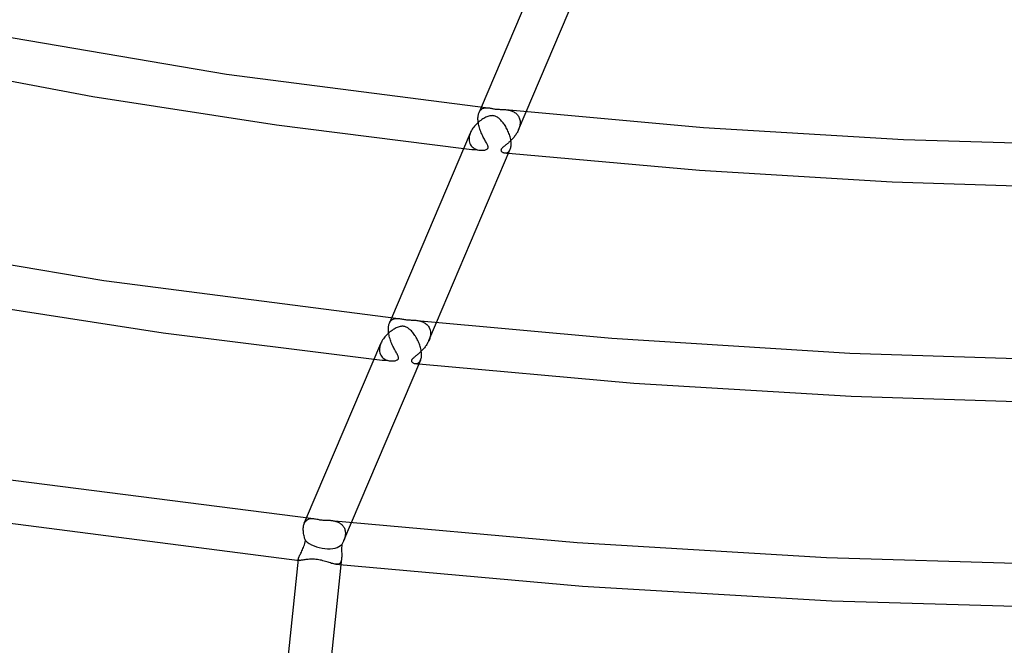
# Model space of a CAD drawing. Header units: millimetres. Extents: x -657 to 657, y -323 to 528.
# Tile 61 of 131: x -111 to -19, y 123 to 181. Entities that reach past the tile are written whole.
import ezdxf

# ---------------------------------------------------------------- set-up
doc = ezdxf.new("R2010")
doc.units = ezdxf.units.MM
doc.layers.add('HIDDEN', color=7, linetype='Continuous')
doc.layers.add('THICK', color=7, linetype='Continuous')

msp = doc.modelspace()

# ---------------------------------------------------------------- linework, layer by layer
at = {"layer": 'HIDDEN'}
for p, q in [((-67.973, 172.489), (-67.757, 172.997)), ((-67.854, 172.689), (-67.808, 172.74)), ((-67.808, 172.74), (-67.757, 172.785)), ((-67.757, 172.785), (-67.704, 172.823)), ((-67.704, 172.823), (-67.649, 172.856)), ((-67.649, 172.856), (-67.59, 172.882)), ((-67.59, 172.882), (-67.53, 172.903)), ((-67.53, 172.903), (-67.466, 172.919)), ((-67.466, 172.919), (-67.401, 172.93)), ((-67.401, 172.93), (-67.334, 172.936)), ((-67.334, 172.936), (-67.265, 172.937)), ((-67.265, 172.937), (-67.196, 172.935)), ((-67.196, 172.935), (-67.127, 172.929)), ((-65.515, 172.758), (-65.428, 172.747)), ((-65.428, 172.747), (-65.34, 172.734)), ((-65.34, 172.734), (-65.251, 172.718)), ((-68.071, 171.985), (-68.07, 171.999)), ((-68.071, 171.97), (-68.071, 171.985)), ((-68.071, 171.955), (-68.071, 171.97)), ((-68.07, 171.851), (-68.071, 171.955)), ((-68.07, 172.014), (-68.069, 172.028)), ((-68.07, 171.999), (-68.07, 172.014)), ((-68.064, 171.743), (-68.07, 171.851)), ((-68.069, 172.028), (-68.068, 172.043)), ((-68.068, 172.043), (-68.062, 172.129)), ((-68.062, 172.129), (-68.051, 172.21)), ((-68.051, 172.21), (-68.036, 172.287)), ((-68.036, 172.287), (-68.018, 172.36)), ((-68.018, 172.36), (-67.997, 172.428)), ((-67.997, 172.428), (-67.972, 172.492)), ((-67.972, 172.492), (-67.937, 172.565)), ((-67.937, 172.565), (-67.897, 172.63)), ((-67.897, 172.63), (-67.854, 172.689)), ((-65.251, 172.718), (-65.162, 172.698)), ((-65.162, 172.698), (-65.074, 172.674)), ((-65.074, 172.674), (-64.989, 172.646)), ((-64.989, 172.646), (-64.905, 172.615)), ((-64.905, 172.615), (-64.825, 172.579)), ((-64.825, 172.579), (-64.747, 172.54)), ((-64.747, 172.54), (-64.673, 172.496)), ((-64.673, 172.496), (-64.603, 172.448)), ((-64.603, 172.448), (-64.536, 172.395)), ((-64.536, 172.395), (-64.474, 172.338)), ((-64.474, 172.338), (-64.416, 172.276)), ((-64.416, 172.276), (-64.363, 172.209)), ((-64.363, 172.209), (-64.315, 172.138)), ((-64.315, 172.138), (-64.274, 172.063)), ((-64.307, 170.889), (-63.597, 172.56)), ((-64.274, 172.063), (-64.238, 171.983)), ((-64.238, 171.983), (-64.208, 171.899)), ((-64.208, 171.899), (-64.185, 171.811)), ((-68.052, 171.632), (-68.064, 171.743)), ((-68.036, 171.519), (-68.052, 171.632)), ((-68.015, 171.405), (-68.036, 171.519)), ((-67.99, 171.29), (-68.015, 171.405)), ((-67.962, 171.176), (-67.99, 171.29)), ((-67.929, 171.062), (-67.962, 171.176)), ((-67.894, 170.949), (-67.929, 171.062)), ((-67.855, 170.836), (-67.894, 170.949)), ((-64.27, 170.981), (-64.307, 170.888)), ((-64.238, 171.074), (-64.27, 170.981)), ((-64.211, 171.167), (-64.238, 171.074)), ((-64.189, 171.261), (-64.211, 171.167)), ((-64.173, 171.354), (-64.189, 171.261)), ((-64.185, 171.811), (-64.17, 171.721)), ((-64.163, 171.447), (-64.173, 171.354)), ((-64.17, 171.721), (-64.161, 171.628)), ((-64.159, 171.539), (-64.163, 171.447)), ((-64.161, 171.628), (-64.16, 171.613)), ((-64.16, 171.613), (-64.159, 171.598)), ((-64.159, 171.598), (-64.159, 171.584)), ((-64.159, 171.584), (-64.159, 171.569)), ((-64.159, 171.569), (-64.159, 171.554)), ((-64.159, 171.554), (-64.159, 171.539)), ((-68.901, 170.058), (-68.902, 170.044)), ((-68.902, 170.044), (-68.902, 170.03)), ((-68.902, 170.03), (-68.902, 170.015)), ((-68.902, 170.015), (-68.902, 170.001)), ((-68.902, 170.001), (-68.892, 169.861)), ((-68.9, 170.087), (-68.901, 170.072)), ((-68.901, 170.072), (-68.901, 170.058)), ((-68.892, 170.173), (-68.9, 170.087)), ((-68.879, 170.261), (-68.892, 170.173)), ((-68.859, 170.351), (-68.879, 170.261)), ((-68.834, 170.44), (-68.859, 170.351)), ((-68.803, 170.53), (-68.834, 170.44)), ((-68.768, 170.619), (-68.803, 170.53)), ((-67.814, 170.726), (-67.855, 170.836)), ((-67.77, 170.617), (-67.814, 170.726)), ((-67.725, 170.51), (-67.77, 170.617)), ((-67.678, 170.405), (-67.725, 170.51)), ((-67.629, 170.303), (-67.678, 170.405)), ((-67.58, 170.203), (-67.629, 170.303)), ((-67.53, 170.105), (-67.58, 170.203)), ((-67.479, 170.011), (-67.53, 170.105)), ((-67.43, 169.921), (-67.479, 170.011)), ((-64.898, 170.013), (-64.957, 169.951)), ((-64.84, 170.076), (-64.898, 170.013)), ((-64.783, 170.142), (-64.84, 170.076)), ((-64.727, 170.209), (-64.783, 170.142)), ((-64.672, 170.278), (-64.727, 170.209)), ((-64.619, 170.349), (-64.672, 170.278)), ((-64.567, 170.422), (-64.619, 170.349)), ((-64.517, 170.496), (-64.567, 170.422)), ((-64.47, 170.572), (-64.517, 170.496)), ((-64.425, 170.649), (-64.47, 170.572)), ((-64.383, 170.728), (-64.425, 170.649)), ((-64.343, 170.807), (-64.383, 170.728)), ((-64.307, 170.888), (-64.343, 170.807)), ((-69.391, 169.153), (-69.141, 169.125)), ((-69.141, 169.125), (-68.89, 169.097)), ((-68.892, 169.861), (-68.864, 169.729)), ((-68.89, 169.097), (-68.639, 169.07)), ((-68.864, 169.729), (-68.822, 169.607)), ((-68.822, 169.607), (-68.765, 169.495)), ((-68.765, 169.495), (-68.696, 169.395)), ((-68.696, 169.395), (-68.616, 169.307)), ((-68.616, 169.307), (-68.526, 169.229)), ((-68.526, 169.229), (-68.429, 169.163)), ((-68.429, 169.163), (-68.325, 169.108)), ((-68.325, 169.108), (-68.217, 169.063)), ((-67.383, 169.836), (-67.43, 169.921)), ((-67.338, 169.756), (-67.383, 169.836)), ((-67.296, 169.68), (-67.338, 169.756)), ((-67.303, 169.051), (-67.247, 169.079)), ((-67.257, 169.61), (-67.296, 169.68)), ((-67.222, 169.544), (-67.257, 169.61)), ((-67.247, 169.079), (-67.203, 169.109)), ((-67.193, 169.484), (-67.222, 169.544)), ((-67.203, 169.109), (-67.171, 169.141)), ((-67.168, 169.429), (-67.193, 169.484)), ((-67.171, 169.141), (-67.148, 169.175)), ((-67.149, 169.378), (-67.168, 169.429)), ((-67.136, 169.332), (-67.149, 169.378)), ((-67.148, 169.175), (-67.134, 169.211)), ((-67.129, 169.289), (-67.136, 169.332)), ((-67.134, 169.211), (-67.128, 169.249)), ((-67.128, 169.249), (-67.129, 169.289)), ((-65.904, 169.09), (-65.92, 169.058)), ((-65.881, 169.123), (-65.904, 169.09)), ((-65.853, 169.158), (-65.881, 169.123)), ((-65.82, 169.192), (-65.853, 169.158)), ((-65.784, 169.227), (-65.82, 169.192)), ((-65.746, 169.262), (-65.784, 169.227)), ((-65.706, 169.296), (-65.746, 169.262)), ((-65.664, 169.33), (-65.706, 169.296)), ((-65.621, 169.366), (-65.664, 169.33)), ((-65.574, 169.404), (-65.621, 169.366)), ((-65.525, 169.443), (-65.574, 169.404)), ((-65.474, 169.485), (-65.525, 169.443)), ((-65.421, 169.528), (-65.474, 169.485)), ((-65.366, 169.574), (-65.421, 169.528)), ((-65.309, 169.621), (-65.366, 169.574)), ((-65.252, 169.671), (-65.309, 169.621)), ((-65.193, 169.723), (-65.252, 169.671)), ((-65.134, 169.777), (-65.193, 169.723)), ((-65.075, 169.833), (-65.134, 169.777)), ((-65.117, 168.999), (-65.074, 169.083)), ((-65.016, 169.891), (-65.075, 169.833)), ((-64.957, 169.951), (-65.016, 169.891)), ((-68.639, 169.07), (-68.389, 169.042)), ((-68.389, 169.042), (-68.138, 169.015)), ((-68.217, 169.063), (-68.107, 169.028)), ((-68.138, 169.015), (-67.887, 168.988)), ((-68.107, 169.028), (-67.996, 169.004)), ((-67.996, 169.004), (-67.887, 168.988)), ((-67.887, 168.988), (-67.79, 168.98)), ((-67.79, 168.98), (-67.696, 168.979)), ((-67.696, 168.979), (-67.607, 168.984)), ((-67.607, 168.984), (-67.522, 168.993)), ((-67.522, 168.993), (-67.442, 169.008)), ((-67.442, 169.008), (-67.368, 169.027)), ((-67.368, 169.027), (-67.303, 169.051)), ((-65.931, 169.027), (-65.935, 168.997)), ((-65.935, 168.997), (-65.933, 168.966)), ((-65.933, 168.966), (-65.924, 168.934)), ((-65.92, 169.058), (-65.931, 169.027)), ((-65.924, 168.934), (-65.906, 168.901)), ((-65.906, 168.901), (-65.88, 168.869)), ((-65.88, 168.869), (-65.847, 168.839)), ((-65.847, 168.839), (-65.807, 168.812)), ((-65.807, 168.812), (-65.763, 168.789)), ((-65.763, 168.789), (-65.715, 168.77)), ((-65.715, 168.77), (-65.665, 168.756)), ((-65.665, 168.756), (-65.611, 168.746)), ((-65.611, 168.746), (-65.546, 168.742)), ((-65.599, 168.745), (-65.538, 168.738)), ((-65.546, 168.742), (-65.479, 168.746)), ((-65.538, 168.738), (-65.478, 168.732)), ((-65.479, 168.746), (-65.412, 168.76)), ((-65.478, 168.732), (-65.417, 168.726)), ((-65.417, 168.726), (-65.356, 168.719)), ((-65.412, 168.76), (-65.346, 168.785)), ((-65.356, 168.719), (-65.295, 168.713)), ((-65.346, 168.785), (-65.282, 168.82)), ((-65.295, 168.713), (-65.235, 168.707)), ((-65.282, 168.82), (-65.222, 168.868)), ((-65.222, 168.868), (-65.167, 168.927)), ((-65.167, 168.927), (-65.117, 168.999)), ((-76.378, 152.565), (-76.367, 152.646)), ((-76.367, 152.646), (-76.353, 152.723)), ((-76.353, 152.723), (-76.335, 152.796)), ((-76.335, 152.796), (-76.313, 152.865)), ((-76.313, 152.865), (-76.288, 152.929)), ((-76.29, 152.926), (-76.074, 153.434)), ((-76.288, 152.929), (-76.244, 153.019)), ((-76.244, 153.019), (-76.193, 153.097)), ((-76.193, 153.097), (-76.136, 153.165)), ((-76.136, 153.165), (-76.074, 153.222)), ((-76.074, 153.222), (-76.006, 153.269)), ((-76.006, 153.269), (-75.935, 153.307)), ((-75.935, 153.307), (-75.86, 153.336)), ((-75.86, 153.336), (-75.781, 153.357)), ((-75.781, 153.357), (-75.699, 153.369)), ((-75.699, 153.369), (-75.614, 153.374)), ((-75.614, 153.374), (-75.528, 153.373)), ((-75.528, 153.373), (-75.442, 153.366)), ((-73.754, 153.186), (-73.665, 153.172)), ((-73.665, 153.172), (-73.575, 153.156)), ((-73.575, 153.156), (-73.486, 153.136)), ((-73.486, 153.136), (-73.397, 153.112)), ((-73.397, 153.112), (-73.309, 153.084)), ((-73.309, 153.084), (-73.222, 153.052)), ((-73.222, 153.052), (-73.138, 153.015)), ((-73.138, 153.015), (-73.056, 152.972)), ((-73.056, 152.972), (-72.977, 152.924)), ((-72.977, 152.924), (-72.902, 152.872)), ((-72.902, 152.872), (-72.832, 152.814)), ((-72.832, 152.814), (-72.767, 152.751)), ((-72.767, 152.751), (-72.707, 152.682)), ((-72.707, 152.682), (-72.653, 152.608)), ((-72.623, 151.326), (-71.914, 152.995)), ((-76.388, 152.407), (-76.387, 152.421)), ((-76.388, 152.392), (-76.388, 152.407)), ((-76.387, 152.284), (-76.388, 152.392)), ((-76.387, 152.436), (-76.386, 152.451)), ((-76.387, 152.421), (-76.387, 152.436)), ((-76.38, 152.173), (-76.387, 152.284)), ((-76.386, 152.465), (-76.385, 152.48)), ((-76.386, 152.451), (-76.386, 152.465)), ((-76.385, 152.48), (-76.378, 152.565)), ((-76.368, 152.059), (-76.38, 152.173)), ((-76.35, 151.942), (-76.368, 152.059)), ((-76.329, 151.824), (-76.35, 151.942)), ((-76.302, 151.707), (-76.329, 151.824)), ((-72.653, 152.608), (-72.605, 152.529)), ((-72.605, 152.529), (-72.565, 152.445)), ((-72.565, 152.445), (-72.531, 152.356)), ((-72.531, 152.356), (-72.505, 152.263)), ((-72.49, 151.792), (-72.506, 151.699)), ((-72.505, 152.263), (-72.487, 152.166)), ((-72.48, 151.885), (-72.49, 151.792)), ((-72.487, 152.166), (-72.477, 152.064)), ((-72.475, 151.976), (-72.48, 151.885)), ((-72.477, 152.064), (-72.477, 152.05)), ((-72.477, 152.05), (-72.476, 152.035)), ((-72.476, 152.035), (-72.476, 152.02)), ((-72.476, 152.02), (-72.475, 152.006)), ((-72.475, 152.006), (-72.475, 151.991)), ((-72.475, 151.991), (-72.475, 151.976)), ((-77.15, 150.877), (-77.176, 150.787)), ((-77.12, 150.967), (-77.15, 150.877)), ((-77.084, 151.056), (-77.12, 150.967)), ((-76.272, 151.589), (-76.302, 151.707)), ((-76.238, 151.472), (-76.272, 151.589)), ((-76.201, 151.356), (-76.238, 151.472)), ((-76.16, 151.242), (-76.201, 151.356)), ((-76.117, 151.129), (-76.16, 151.242)), ((-76.072, 151.018), (-76.117, 151.129)), ((-76.024, 150.909), (-76.072, 151.018)), ((-75.976, 150.802), (-76.024, 150.909)), ((-75.925, 150.698), (-75.976, 150.802)), ((-72.884, 150.858), (-72.936, 150.785)), ((-72.834, 150.933), (-72.884, 150.858)), ((-72.787, 151.009), (-72.834, 150.933)), ((-72.742, 151.086), (-72.787, 151.009)), ((-72.699, 151.165), (-72.742, 151.086)), ((-72.66, 151.244), (-72.699, 151.165)), ((-72.624, 151.325), (-72.66, 151.244)), ((-72.587, 151.417), (-72.624, 151.325)), ((-72.555, 151.51), (-72.587, 151.417)), ((-72.528, 151.604), (-72.555, 151.51)), ((-72.506, 151.699), (-72.528, 151.604)), ((-77.218, 150.48), (-77.219, 150.466)), ((-77.219, 150.466), (-77.219, 150.452)), ((-77.219, 150.452), (-77.219, 150.438)), ((-77.219, 150.438), (-77.21, 150.308)), ((-77.217, 150.509), (-77.218, 150.495)), ((-77.218, 150.495), (-77.218, 150.48)), ((-77.209, 150.61), (-77.217, 150.523)), ((-77.217, 150.523), (-77.217, 150.509)), ((-77.21, 150.308), (-77.186, 150.184)), ((-77.195, 150.698), (-77.209, 150.61)), ((-77.176, 150.787), (-77.195, 150.698)), ((-77.186, 150.184), (-77.149, 150.069)), ((-77.149, 150.069), (-77.1, 149.964)), ((-77.1, 149.964), (-77.039, 149.867)), ((-75.874, 150.596), (-75.925, 150.698)), ((-75.823, 150.498), (-75.874, 150.596)), ((-75.771, 150.402), (-75.823, 150.498)), ((-75.721, 150.311), (-75.771, 150.402)), ((-75.672, 150.225), (-75.721, 150.311)), ((-75.627, 150.144), (-75.672, 150.225)), ((-75.585, 150.069), (-75.627, 150.144)), ((-75.548, 149.998), (-75.585, 150.069)), ((-75.515, 149.933), (-75.548, 149.998)), ((-75.488, 149.874), (-75.515, 149.933)), ((-73.791, 149.921), (-73.841, 149.881)), ((-73.74, 149.963), (-73.791, 149.921)), ((-73.686, 150.008), (-73.74, 149.963)), ((-73.631, 150.055), (-73.686, 150.008)), ((-73.574, 150.104), (-73.631, 150.055)), ((-73.516, 150.155), (-73.574, 150.104)), ((-73.458, 150.208), (-73.516, 150.155)), ((-73.398, 150.264), (-73.458, 150.208)), ((-73.339, 150.321), (-73.398, 150.264)), ((-73.279, 150.382), (-73.339, 150.321)), ((-73.219, 150.444), (-73.279, 150.382)), ((-73.16, 150.509), (-73.219, 150.444)), ((-73.102, 150.576), (-73.16, 150.509)), ((-73.045, 150.644), (-73.102, 150.576)), ((-72.989, 150.714), (-73.045, 150.644)), ((-72.936, 150.785), (-72.989, 150.714)), ((-77.708, 149.589), (-77.457, 149.561)), ((-77.457, 149.561), (-77.207, 149.534)), ((-77.207, 149.534), (-76.956, 149.506)), ((-77.039, 149.867), (-76.968, 149.781)), ((-76.968, 149.781), (-76.889, 149.704)), ((-76.956, 149.506), (-76.705, 149.479)), ((-76.889, 149.704), (-76.802, 149.637)), ((-76.802, 149.637), (-76.709, 149.579)), ((-76.709, 149.579), (-76.611, 149.531)), ((-76.705, 149.479), (-76.454, 149.452)), ((-76.611, 149.531), (-76.51, 149.492)), ((-76.51, 149.492), (-76.408, 149.461)), ((-76.454, 149.452), (-76.203, 149.425)), ((-76.408, 149.461), (-76.305, 149.439)), ((-76.305, 149.439), (-76.204, 149.425)), ((-76.204, 149.425), (-76.109, 149.418)), ((-76.109, 149.418), (-76.017, 149.416)), ((-76.017, 149.416), (-75.93, 149.42)), ((-75.93, 149.42), (-75.846, 149.429)), ((-75.846, 149.429), (-75.768, 149.443)), ((-75.768, 149.443), (-75.695, 149.461)), ((-75.695, 149.461), (-75.63, 149.483)), ((-75.63, 149.483), (-75.575, 149.509)), ((-75.575, 149.509), (-75.532, 149.536)), ((-75.532, 149.536), (-75.499, 149.565)), ((-75.499, 149.565), (-75.474, 149.595)), ((-75.468, 149.822), (-75.488, 149.874)), ((-75.474, 149.595), (-75.458, 149.627)), ((-75.454, 149.775), (-75.468, 149.822)), ((-75.458, 149.627), (-75.448, 149.66)), ((-75.446, 149.734), (-75.454, 149.775)), ((-75.448, 149.66), (-75.444, 149.696)), ((-75.444, 149.696), (-75.446, 149.734)), ((-74.242, 149.481), (-74.251, 149.442)), ((-74.251, 149.442), (-74.25, 149.403)), ((-74.25, 149.403), (-74.238, 149.364)), ((-74.224, 149.521), (-74.242, 149.481)), ((-74.238, 149.364), (-74.215, 149.327)), ((-74.197, 149.562), (-74.224, 149.521)), ((-74.215, 149.327), (-74.183, 149.292)), ((-74.16, 149.605), (-74.197, 149.562)), ((-74.183, 149.292), (-74.143, 149.262)), ((-74.118, 149.648), (-74.16, 149.605)), ((-74.143, 149.262), (-74.099, 149.235)), ((-74.071, 149.691), (-74.118, 149.648)), ((-74.099, 149.235), (-74.049, 149.213)), ((-74.024, 149.732), (-74.071, 149.691)), ((-74.049, 149.213), (-73.995, 149.196)), ((-73.977, 149.77), (-74.024, 149.732)), ((-73.995, 149.196), (-73.937, 149.184)), ((-73.934, 149.806), (-73.977, 149.77)), ((-73.937, 149.184), (-73.871, 149.179)), ((-73.889, 149.842), (-73.934, 149.806)), ((-73.916, 149.182), (-73.855, 149.175)), ((-73.841, 149.881), (-73.889, 149.842)), ((-73.871, 149.179), (-73.803, 149.182)), ((-73.855, 149.175), (-73.794, 149.169)), ((-73.803, 149.182), (-73.735, 149.195)), ((-73.794, 149.169), (-73.733, 149.163)), ((-73.735, 149.195), (-73.667, 149.22)), ((-73.733, 149.163), (-73.673, 149.156)), ((-73.673, 149.156), (-73.612, 149.15)), ((-73.667, 149.22), (-73.601, 149.255)), ((-73.612, 149.15), (-73.551, 149.144)), ((-73.601, 149.255), (-73.54, 149.303)), ((-73.54, 149.303), (-73.484, 149.363)), ((-73.484, 149.363), (-73.434, 149.435)), ((-73.434, 149.435), (-73.391, 149.521)), ((-84.19, 134.341), (-83.974, 134.849)), ((-84.189, 134.344), (-84.136, 134.448)), ((-84.136, 134.448), (-84.074, 134.538)), ((-84.074, 134.538), (-84.003, 134.612)), ((-84.003, 134.612), (-83.925, 134.673)), ((-83.925, 134.673), (-83.841, 134.72)), ((-83.841, 134.72), (-83.751, 134.754)), ((-83.751, 134.754), (-83.657, 134.776)), ((-83.657, 134.776), (-83.557, 134.788)), ((-83.557, 134.788), (-83.453, 134.789)), ((-83.453, 134.789), (-83.344, 134.781)), ((-81.732, 134.61), (-81.658, 134.601)), ((-81.658, 134.601), (-81.582, 134.59)), ((-81.582, 134.59), (-81.507, 134.577)), ((-81.507, 134.577), (-81.431, 134.562)), ((-81.431, 134.562), (-81.355, 134.543)), ((-81.355, 134.543), (-81.279, 134.522)), ((-81.279, 134.522), (-81.204, 134.498)), ((-81.204, 134.498), (-81.131, 134.47)), ((-81.131, 134.47), (-81.06, 134.44)), ((-81.06, 134.44), (-80.991, 134.406)), ((-80.991, 134.406), (-80.924, 134.369)), ((-80.924, 134.369), (-80.861, 134.328)), ((-80.524, 132.741), (-79.814, 134.411)), ((-84.289, 133.822), (-84.288, 133.837)), ((-84.289, 133.807), (-84.289, 133.822)), ((-84.288, 133.706), (-84.289, 133.807)), ((-84.288, 133.851), (-84.287, 133.866)), ((-84.288, 133.837), (-84.288, 133.851)), ((-84.282, 133.603), (-84.288, 133.706)), ((-84.287, 133.88), (-84.286, 133.895)), ((-84.287, 133.866), (-84.287, 133.88)), ((-84.286, 133.895), (-84.279, 133.979)), ((-84.271, 133.498), (-84.282, 133.603)), ((-84.279, 133.979), (-84.268, 134.06)), ((-84.257, 133.391), (-84.271, 133.498)), ((-84.268, 134.06), (-84.254, 134.137)), ((-84.254, 134.137), (-84.236, 134.21)), ((-84.236, 134.21), (-84.214, 134.279)), ((-84.214, 134.279), (-84.189, 134.344)), ((-80.861, 134.328), (-80.8, 134.284)), ((-80.8, 134.284), (-80.742, 134.237)), ((-80.742, 134.237), (-80.687, 134.185)), ((-80.687, 134.185), (-80.636, 134.13)), ((-80.636, 134.13), (-80.588, 134.072)), ((-80.588, 134.072), (-80.545, 134.01)), ((-80.545, 134.01), (-80.506, 133.944)), ((-80.506, 133.944), (-80.472, 133.874)), ((-80.472, 133.874), (-80.442, 133.801)), ((-80.442, 133.801), (-80.418, 133.725)), ((-80.418, 133.725), (-80.399, 133.645)), ((-80.399, 133.645), (-80.386, 133.563)), ((-80.386, 133.563), (-80.378, 133.479)), ((-80.378, 133.479), (-80.377, 133.465)), ((-80.377, 133.465), (-80.377, 133.45)), ((-80.377, 133.45), (-80.376, 133.435)), ((-80.376, 133.435), (-80.376, 133.421)), ((-84.238, 133.283), (-84.257, 133.391)), ((-84.215, 133.174), (-84.238, 133.283)), ((-84.189, 133.066), (-84.215, 133.174)), ((-84.16, 132.958), (-84.189, 133.066)), ((-84.127, 132.851), (-84.16, 132.958)), ((-84.148, 132.477), (-84.117, 132.61)), ((-84.092, 132.745), (-84.127, 132.851)), ((-84.117, 132.61), (-84.093, 132.745)), ((-80.61, 132.56), (-80.642, 132.501)), ((-80.58, 132.619), (-80.61, 132.56)), ((-80.551, 132.68), (-80.58, 132.619)), ((-80.524, 132.74), (-80.551, 132.68)), ((-80.495, 132.812), (-80.524, 132.74)), ((-80.469, 132.885), (-80.495, 132.812)), ((-80.446, 132.958), (-80.469, 132.885)), ((-80.425, 133.03), (-80.446, 132.958)), ((-80.409, 133.103), (-80.425, 133.03)), ((-80.395, 133.176), (-80.409, 133.103)), ((-80.385, 133.248), (-80.395, 133.176)), ((-80.379, 133.32), (-80.385, 133.248)), ((-80.376, 133.391), (-80.379, 133.32)), ((-80.376, 133.421), (-80.376, 133.406)), ((-80.376, 133.406), (-80.376, 133.391)), ((-84.511, 131.574), (-84.463, 131.669)), ((-84.463, 131.669), (-84.414, 131.77)), ((-84.414, 131.77), (-84.365, 131.875)), ((-84.365, 131.875), (-84.317, 131.985)), ((-84.317, 131.985), (-84.27, 132.101)), ((-84.27, 132.101), (-84.225, 132.222)), ((-84.225, 132.222), (-84.184, 132.347)), ((-84.184, 132.347), (-84.148, 132.477)), ((-80.726, 132.084), (-80.728, 131.945)), ((-80.728, 131.945), (-80.727, 131.814)), ((-80.727, 131.814), (-80.726, 131.688)), ((-80.72, 132.231), (-80.726, 132.084)), ((-80.726, 131.688), (-80.723, 131.565)), ((-80.711, 132.385), (-80.72, 132.231)), ((-80.676, 132.443), (-80.711, 132.385)), ((-80.642, 132.501), (-80.676, 132.443)), ((-84.755, 131.021), (-84.746, 131.067)), ((-84.755, 130.986), (-84.755, 131.021)), ((-84.748, 130.957), (-84.755, 130.986)), ((-84.733, 130.934), (-84.748, 130.957)), ((-84.746, 131.067), (-84.73, 131.119)), ((-84.711, 130.917), (-84.733, 130.934)), ((-84.73, 131.119), (-84.706, 131.179)), ((-84.681, 130.905), (-84.711, 130.917)), ((-84.706, 131.179), (-84.677, 131.246)), ((-84.643, 130.898), (-84.681, 130.905)), ((-84.677, 131.246), (-84.641, 131.319)), ((-84.641, 131.319), (-84.601, 131.398)), ((-84.601, 131.398), (-84.557, 131.483)), ((-84.557, 131.483), (-84.511, 131.574)), ((-80.82, 130.711), (-80.86, 130.655)), ((-80.788, 130.777), (-80.82, 130.711)), ((-80.733, 131.028), (-80.788, 130.49)), ((-80.763, 130.852), (-80.788, 130.777)), ((-80.745, 130.936), (-80.763, 130.852)), ((-80.732, 131.029), (-80.745, 130.936)), ((-80.725, 131.124), (-80.732, 131.029)), ((-80.721, 131.226), (-80.725, 131.124)), ((-80.723, 131.565), (-80.721, 131.447)), ((-80.721, 131.447), (-80.72, 131.334)), ((-80.72, 131.334), (-80.721, 131.226)), ((-81.186, 130.535), (-81.275, 130.54)), ((-81.105, 130.538), (-81.186, 130.535)), ((-81.031, 130.552), (-81.105, 130.538)), ((-80.965, 130.576), (-81.031, 130.552)), ((-80.909, 130.61), (-80.965, 130.576)), ((-80.86, 130.655), (-80.909, 130.61))]:
    msp.add_line(p, q, dxfattribs=at)
for start_param, end_param in [(0.790464, 1.834155), (1.834155, 2.877846)]:
    msp.add_ellipse((-82.523, 133.151), major_axis=(-1.952, 0.504), ratio=0.548419, start_param=start_param, end_param=end_param, dxfattribs=at)
at = {"layer": 'THICK'}
for p, q in [((-67.757, 172.997), (-60.453, 190.179)), ((-63.597, 172.56), (-56.756, 188.65)), ((-115.02, 180.087), (-91.42, 176.048)), ((-120.509, 177.097), (-103.808, 173.981)), ((-91.42, 176.048), (-67.127, 172.929)), ((-103.808, 173.981), (-86.761, 171.331)), ((-67.127, 172.929), (-67.06, 172.921)), ((-67.06, 172.921), (-66.993, 172.91)), ((-66.993, 172.91), (-66.927, 172.898)), ((-66.927, 172.898), (-66.859, 172.885)), ((-66.859, 172.885), (-66.788, 172.87)), ((-66.788, 172.87), (-66.713, 172.854)), ((-66.713, 172.854), (-66.635, 172.839)), ((-66.635, 172.839), (-66.56, 172.826)), ((-66.56, 172.826), (-66.487, 172.815)), ((-66.487, 172.815), (-66.415, 172.806)), ((-66.415, 172.806), (-66.345, 172.799)), ((-66.345, 172.799), (-66.273, 172.794)), ((-66.273, 172.794), (-66.196, 172.79)), ((-66.196, 172.79), (-66.113, 172.787)), ((-66.113, 172.787), (-66.025, 172.784)), ((-66.025, 172.784), (-65.937, 172.782)), ((-65.937, 172.782), (-65.852, 172.779)), ((-65.852, 172.779), (-65.769, 172.776)), ((-65.769, 172.776), (-65.687, 172.772)), ((-65.687, 172.772), (-65.602, 172.766)), ((-65.602, 172.766), (-65.515, 172.758)), ((-65.515, 172.758), (-47.148, 171.109)), ((-67.722, 171.826), (-67.822, 171.756)), ((-67.623, 171.89), (-67.722, 171.826)), ((-67.526, 171.948), (-67.623, 171.89)), ((-67.43, 172), (-67.526, 171.948)), ((-67.337, 172.046), (-67.43, 172)), ((-67.244, 172.086), (-67.337, 172.046)), ((-67.152, 172.121), (-67.244, 172.086)), ((-67.062, 172.15), (-67.152, 172.121)), ((-66.975, 172.172), (-67.062, 172.15)), ((-66.895, 172.187), (-66.975, 172.172)), ((-66.821, 172.196), (-66.895, 172.187)), ((-66.752, 172.199), (-66.821, 172.196)), ((-66.688, 172.196), (-66.752, 172.199)), ((-66.624, 172.189), (-66.688, 172.196)), ((-66.558, 172.176), (-66.624, 172.189)), ((-66.49, 172.156), (-66.558, 172.176)), ((-66.419, 172.129), (-66.49, 172.156)), ((-66.345, 172.092), (-66.419, 172.129)), ((-66.272, 172.049), (-66.345, 172.092)), ((-66.202, 172.001), (-66.272, 172.049)), ((-66.135, 171.95), (-66.202, 172.001)), ((-66.071, 171.895), (-66.135, 171.95)), ((-66.007, 171.835), (-66.071, 171.895)), ((-65.943, 171.77), (-66.007, 171.835)), ((-86.761, 171.331), (-69.391, 169.153)), ((-68.605, 170.928), (-68.666, 170.826)), ((-68.539, 171.029), (-68.605, 170.928)), ((-68.466, 171.129), (-68.539, 171.029)), ((-68.388, 171.227), (-68.466, 171.129)), ((-68.303, 171.323), (-68.388, 171.227)), ((-68.214, 171.418), (-68.303, 171.323)), ((-68.119, 171.51), (-68.214, 171.418)), ((-68.021, 171.598), (-68.119, 171.51)), ((-67.922, 171.679), (-68.021, 171.598)), ((-67.822, 171.756), (-67.922, 171.679)), ((-65.878, 171.699), (-65.943, 171.77)), ((-65.813, 171.622), (-65.878, 171.699)), ((-65.747, 171.54), (-65.813, 171.622)), ((-65.683, 171.454), (-65.747, 171.54)), ((-65.62, 171.365), (-65.683, 171.454)), ((-65.559, 171.272), (-65.62, 171.365)), ((-65.5, 171.176), (-65.559, 171.272)), ((-65.443, 171.078), (-65.5, 171.176)), ((-65.389, 170.977), (-65.443, 171.078)), ((-65.337, 170.874), (-65.389, 170.977)), ((-47.148, 171.109), (-28.588, 169.999)), ((-76.074, 153.434), (-68.769, 170.616)), ((-68.72, 170.723), (-68.768, 170.619)), ((-68.666, 170.826), (-68.72, 170.723)), ((-65.287, 170.769), (-65.337, 170.874)), ((-65.24, 170.661), (-65.287, 170.769)), ((-65.196, 170.552), (-65.24, 170.661)), ((-65.156, 170.442), (-65.196, 170.552)), ((-65.119, 170.33), (-65.156, 170.442)), ((-65.086, 170.218), (-65.119, 170.33)), ((-65.058, 170.106), (-65.086, 170.218)), ((-65.034, 169.994), (-65.058, 170.106)), ((-65.015, 169.885), (-65.034, 169.994)), ((-28.588, 169.999), (-9.909, 169.435)), ((-71.914, 152.995), (-65.073, 169.086)), ((-65.074, 169.083), (-65.048, 169.152)), ((-65.048, 169.152), (-65.027, 169.227)), ((-65.027, 169.227), (-65.01, 169.309)), ((-65.001, 169.777), (-65.015, 169.885)), ((-65.01, 169.309), (-64.998, 169.396)), ((-64.992, 169.671), (-65.001, 169.777)), ((-64.998, 169.396), (-64.991, 169.488)), ((-64.992, 169.657), (-64.992, 169.671)), ((-64.991, 169.642), (-64.992, 169.657)), ((-64.99, 169.628), (-64.991, 169.642)), ((-64.991, 169.488), (-64.989, 169.586)), ((-64.99, 169.614), (-64.99, 169.628)), ((-64.99, 169.6), (-64.99, 169.614)), ((-64.989, 169.586), (-64.99, 169.6)), ((-65.235, 168.707), (-47.518, 167.126)), ((-47.518, 167.126), (-29.621, 166.042)), ((-29.621, 166.042), (-11.614, 165.463)), ((-129.395, 161.424), (-102.81, 156.876)), ((-102.81, 156.876), (-75.443, 153.366)), ((-116.516, 155.017), (-97.294, 152.036)), ((-75.442, 153.366), (-75.356, 153.355)), ((-75.356, 153.355), (-75.271, 153.34)), ((-75.271, 153.34), (-75.184, 153.323)), ((-75.14, 152.633), (-75.215, 152.624)), ((-75.184, 153.323), (-75.091, 153.304)), ((-75.07, 152.636), (-75.14, 152.633)), ((-75.091, 153.304), (-74.993, 153.284)), ((-75.005, 152.633), (-75.07, 152.636)), ((-74.939, 152.626), (-75.005, 152.633)), ((-74.993, 153.284), (-74.895, 153.266)), ((-74.895, 153.266), (-74.802, 153.252)), ((-74.802, 153.252), (-74.711, 153.241)), ((-74.711, 153.241), (-74.622, 153.233)), ((-74.622, 153.233), (-74.534, 153.228)), ((-74.534, 153.228), (-74.447, 153.224)), ((-74.447, 153.224), (-74.361, 153.222)), ((-74.361, 153.222), (-74.277, 153.219)), ((-74.277, 153.219), (-74.194, 153.217)), ((-74.194, 153.217), (-74.109, 153.214)), ((-74.109, 153.214), (-74.022, 153.21)), ((-74.022, 153.21), (-73.933, 153.204)), ((-73.933, 153.204), (-73.844, 153.196)), ((-73.844, 153.196), (-73.754, 153.186)), ((-73.754, 153.186), (-55.632, 151.526)), ((-97.294, 152.036), (-77.708, 149.589)), ((-76.622, 151.758), (-76.705, 151.663)), ((-76.533, 151.852), (-76.622, 151.758)), ((-76.439, 151.943), (-76.533, 151.852)), ((-76.341, 152.031), (-76.439, 151.943)), ((-76.242, 152.113), (-76.341, 152.031)), ((-76.142, 152.19), (-76.242, 152.113)), ((-76.043, 152.26), (-76.142, 152.19)), ((-75.944, 152.324), (-76.043, 152.26)), ((-75.846, 152.383), (-75.944, 152.324)), ((-75.751, 152.435), (-75.846, 152.383)), ((-75.658, 152.481), (-75.751, 152.435)), ((-75.565, 152.521), (-75.658, 152.481)), ((-75.474, 152.556), (-75.565, 152.521)), ((-75.384, 152.586), (-75.474, 152.556)), ((-75.296, 152.608), (-75.384, 152.586)), ((-75.215, 152.624), (-75.296, 152.608)), ((-74.873, 152.613), (-74.939, 152.626)), ((-74.804, 152.593), (-74.873, 152.613)), ((-74.733, 152.565), (-74.804, 152.593)), ((-74.658, 152.528), (-74.733, 152.565)), ((-74.585, 152.484), (-74.658, 152.528)), ((-74.515, 152.436), (-74.585, 152.484)), ((-74.448, 152.384), (-74.515, 152.436)), ((-74.385, 152.329), (-74.448, 152.384)), ((-74.32, 152.269), (-74.385, 152.329)), ((-74.256, 152.203), (-74.32, 152.269)), ((-74.191, 152.132), (-74.256, 152.203)), ((-74.126, 152.055), (-74.191, 152.132)), ((-74.06, 151.972), (-74.126, 152.055)), ((-73.996, 151.886), (-74.06, 151.972)), ((-73.933, 151.796), (-73.996, 151.886)), ((-73.873, 151.704), (-73.933, 151.796)), ((-83.974, 134.849), (-77.086, 151.053)), ((-77.036, 151.16), (-77.084, 151.056)), ((-76.982, 151.263), (-77.036, 151.16)), ((-76.922, 151.365), (-76.982, 151.263)), ((-76.855, 151.466), (-76.922, 151.365)), ((-76.783, 151.565), (-76.855, 151.466)), ((-76.705, 151.663), (-76.783, 151.565)), ((-73.814, 151.608), (-73.873, 151.704)), ((-73.757, 151.51), (-73.814, 151.608)), ((-73.703, 151.409), (-73.757, 151.51)), ((-73.651, 151.306), (-73.703, 151.409)), ((-73.601, 151.201), (-73.651, 151.306)), ((-73.555, 151.093), (-73.601, 151.201)), ((-73.511, 150.985), (-73.555, 151.093)), ((-73.471, 150.875), (-73.511, 150.985)), ((-73.435, 150.763), (-73.471, 150.875)), ((-55.632, 151.526), (-33.563, 150.144)), ((-73.402, 150.652), (-73.435, 150.763)), ((-73.374, 150.54), (-73.402, 150.652)), ((-73.35, 150.429), (-73.374, 150.54)), ((-73.331, 150.32), (-73.35, 150.429)), ((-73.318, 150.213), (-73.331, 150.32)), ((-73.309, 150.108), (-73.318, 150.213)), ((-73.314, 149.832), (-73.308, 149.925)), ((-73.308, 150.093), (-73.309, 150.108)), ((-73.308, 150.079), (-73.308, 150.093)), ((-73.307, 150.065), (-73.308, 150.079)), ((-73.308, 149.925), (-73.306, 150.022)), ((-73.307, 150.05), (-73.307, 150.065)), ((-73.306, 150.036), (-73.307, 150.05)), ((-73.306, 150.022), (-73.306, 150.036)), ((-33.563, 150.144), (-12.149, 149.46)), ((-79.814, 134.411), (-73.39, 149.523)), ((-73.551, 149.144), (-53.591, 147.358)), ((-73.391, 149.521), (-73.365, 149.589)), ((-73.365, 149.589), (-73.343, 149.664)), ((-73.343, 149.664), (-73.326, 149.745)), ((-73.326, 149.745), (-73.314, 149.832)), ((-53.591, 147.358), (-33.428, 146.133)), ((-33.428, 146.133), (-13.139, 145.477)), ((-113.631, 138.663), (-83.344, 134.781)), ((-114.862, 134.802), (-84.644, 130.898)), ((-83.344, 134.781), (-83.243, 134.768)), ((-83.243, 134.768), (-83.141, 134.75)), ((-83.141, 134.75), (-83.038, 134.729)), ((-83.038, 134.729), (-82.939, 134.709)), ((-82.939, 134.709), (-82.851, 134.691)), ((-82.851, 134.691), (-82.773, 134.678)), ((-82.773, 134.678), (-82.701, 134.667)), ((-82.701, 134.667), (-82.626, 134.658)), ((-82.626, 134.658), (-82.55, 134.651)), ((-82.55, 134.651), (-82.472, 134.645)), ((-82.472, 134.645), (-82.394, 134.641)), ((-82.394, 134.641), (-82.318, 134.638)), ((-82.318, 134.638), (-82.242, 134.636)), ((-82.242, 134.636), (-82.167, 134.634)), ((-82.167, 134.634), (-82.093, 134.632)), ((-82.093, 134.632), (-82.02, 134.63)), ((-82.02, 134.63), (-81.949, 134.626)), ((-81.949, 134.626), (-81.878, 134.622)), ((-81.878, 134.622), (-81.806, 134.617)), ((-81.806, 134.617), (-81.732, 134.61)), ((-81.732, 134.61), (-58.85, 132.551)), ((-58.85, 132.551), (-35.727, 131.163)), ((-84.755, 131.021), (-86.198, 117.111)), ((-84.594, 130.896), (-84.643, 130.898)), ((-84.537, 130.898), (-84.594, 130.896)), ((-84.472, 130.905), (-84.537, 130.898)), ((-84.4, 130.914), (-84.472, 130.905)), ((-84.321, 130.926), (-84.4, 130.914)), ((-84.235, 130.939), (-84.321, 130.926)), ((-84.143, 130.954), (-84.235, 130.939)), ((-84.046, 130.968), (-84.143, 130.954)), ((-83.943, 130.981), (-84.046, 130.968)), ((-83.835, 130.993), (-83.943, 130.981)), ((-83.723, 131.003), (-83.835, 130.993)), ((-83.606, 131.009), (-83.723, 131.003)), ((-83.486, 131.012), (-83.606, 131.009)), ((-83.363, 131.01), (-83.486, 131.012)), ((-83.237, 131.004), (-83.363, 131.01)), ((-83.109, 130.993), (-83.237, 131.004)), ((-82.98, 130.977), (-83.109, 130.993)), ((-82.851, 130.956), (-82.98, 130.977)), ((-82.722, 130.931), (-82.851, 130.956)), ((-82.594, 130.902), (-82.722, 130.931)), ((-82.468, 130.869), (-82.594, 130.902)), ((-82.344, 130.834), (-82.468, 130.869)), ((-82.222, 130.798), (-82.344, 130.834)), ((-82.102, 130.761), (-82.222, 130.798)), ((-81.985, 130.724), (-82.102, 130.761)), ((-81.872, 130.688), (-81.985, 130.724)), ((-35.727, 131.163), (-12.458, 130.455)), ((-80.788, 130.49), (-82.22, 116.69)), ((-81.762, 130.654), (-81.872, 130.688)), ((-81.656, 130.622), (-81.762, 130.654)), ((-81.554, 130.594), (-81.656, 130.622)), ((-81.456, 130.571), (-81.554, 130.594)), ((-81.363, 130.552), (-81.456, 130.571)), ((-81.275, 130.54), (-81.363, 130.552)), ((-81.274, 130.54), (-58.376, 128.504)), ((-58.376, 128.504), (-35.239, 127.137)), ((-35.239, 127.137), (-11.961, 126.447))]:
    msp.add_line(p, q, dxfattribs=at)

doc.saveas('drawing.dxf')
